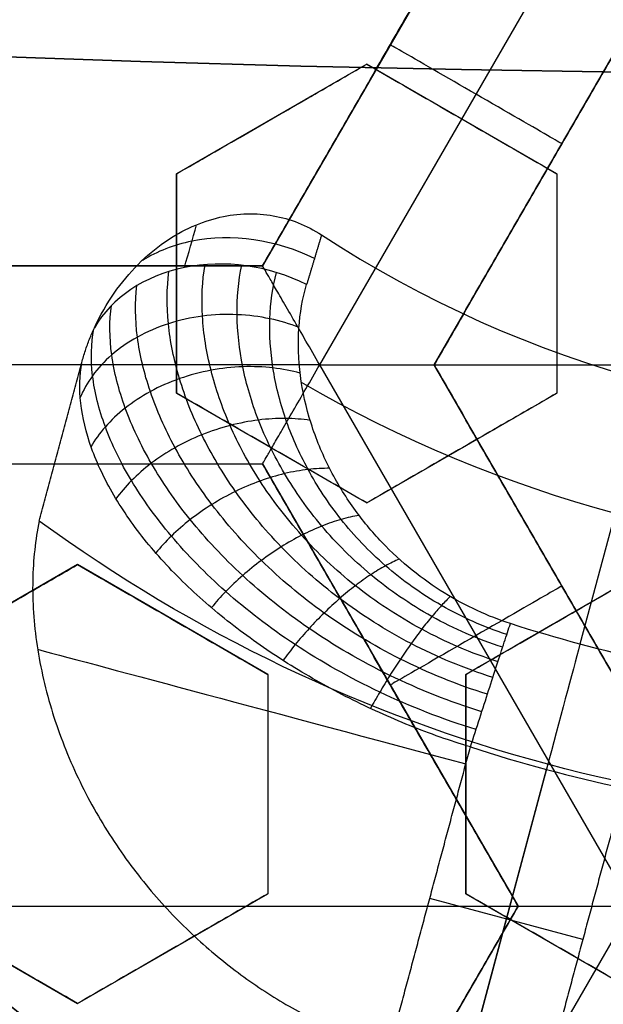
# Model space of a CAD drawing. Header units: centimetres. Extents: x -14.2 to 14.2, y -23.9 to 0.
# Tile 32 of 256: x -0.1168 to -0.0431, y -23.2675 to -23.1431. Entities that reach past the tile are written whole.
import ezdxf

# ---------------------------------------------------------------- set-up
doc = ezdxf.new("R2010")
doc.units = ezdxf.units.CM
doc.layers.add('Default', color=7, linetype='Continuous', true_color=0x000000)

# ---------------------------------------------------------------- blocks, each defined once
blk = doc.blocks.new('Block 10')
at = {"layer": 'Default', "extrusion": (0, -1, 0)}
for centre, radius in [((0, 20, 11.74393517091), 3.15), ((0, 20, 12.75), 3.15), ((0, 20, 12.8), 3.149999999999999), ((0, 20, 12.85), 3.15)]:
    blk.add_arc(centre, radius, 0, 180, dxfattribs=at)
at = {"layer": 'Default', "extrusion": (0, 1, 0)}
for centre, radius in [((0, 20, -11.821967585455), 3.149999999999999), ((0, 20, -11.9), 3.15), ((3.552713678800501e-16, 20, -16.41899023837), 3.15), ((0, 20, -16.534495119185), 3.149999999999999), ((0, 20, -16.65), 3.15)]:
    blk.add_arc(centre, radius, 0, 180, dxfattribs=at)

msp = doc.modelspace()

# ---------------------------------------------------------------- linework, layer by layer
at = {"layer": 'Default'}
for p, q in [((-0.0539006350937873, -23.11835863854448, -4.306251), (-0.08615063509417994, -23.17421727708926, -4.306251)), ((-0.07893111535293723, -23.18671642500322, -4.3525), (-0.03946634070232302, -23.1183614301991, -4.352500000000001)), ((-0.0644999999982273, -23.18671700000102, -4.306251), (-0.03225000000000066, -23.13085836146, -4.306251)), ((-0.07002563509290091, -23.14628795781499, -4.340002), (-0.07002563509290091, -23.14628795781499, -4.2725)), ((-0.0730000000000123, -23.14872689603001, -3.005101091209), (-0.0969999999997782, -23.16258330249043, -3.005101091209)), ((-0.04900000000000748, -23.16258330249, -3.000253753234), (-0.07299999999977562, -23.14872689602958, -3.000253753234)), ((-0.08499999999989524, -23.15565509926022, -3.031671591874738), (-0.08499999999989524, -23.15565509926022, -2.978462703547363)), ((-0.06099999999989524, -23.15565509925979, -3.026720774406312), (-0.06099999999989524, -23.15565509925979, -2.973511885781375)), ((-0.04837499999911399, -23.15878768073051, -4.340002), (-0.04837499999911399, -23.15878768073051, -4.2725)), ((-0.097, -23.16258330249, -3.0137962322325), (-0.097, -23.19029611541, -3.0137962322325)), ((-0.049, -23.16258330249, -3.005101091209), (-0.049, -23.19029611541, -3.005101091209)), ((-0.08615021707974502, -23.17421727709, -4.306251), (-0.15065093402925, -23.17421727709, -4.306251)), ((-0.097, -23.17643970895, -3.040319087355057), (-0.097, -23.17643970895, -2.987110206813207)), ((-0.049, -23.17643970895, -3.031671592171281), (-0.049, -23.17643970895, -2.978462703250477)), ((-0.07893334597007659, -23.18671527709, -4.3525), (-0.1578675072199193, -23.18671527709, -4.3525)), ((-0.03946496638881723, -23.25507495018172, -4.352499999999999), (-0.07893177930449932, -23.18671642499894, -4.3525)), ((-0.06449999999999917, -23.186717, -4.2725), (0.0644999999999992, -23.186717, -4.2725)), ((-0.03224979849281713, -23.24257598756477, -4.306251), (-0.06450000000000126, -23.186717, -4.306251)), ((-0.03720859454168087, -23.18886436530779, -3.145000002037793), (-0.0460835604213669, -23.22198618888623, -3.096028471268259)), ((-0.09700000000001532, -23.19029611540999, -3.017685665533), (-0.07300000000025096, -23.20415252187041, -3.017685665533)), ((-0.07300000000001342, -23.20415252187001, -3.0137962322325), (-0.04900000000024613, -23.19029611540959, -3.0137962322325)), ((-0.08500000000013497, -23.1972243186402, -3.044191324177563), (-0.08500000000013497, -23.1972243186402, -2.990982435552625)), ((-0.06100000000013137, -23.1972243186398, -3.040319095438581), (-0.06100000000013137, -23.1972243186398, -2.987110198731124)), ((-0.1506509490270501, -23.199217, -4.306251), (-0.08615020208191, -23.199217, -4.306251)), ((-0.08615083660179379, -23.19921665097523, -4.306251), (-0.05390042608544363, -23.2550760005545, -4.306251)), ((-0.1094999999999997, -23.21194675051, -3.0314610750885), (-0.1334999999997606, -23.22580315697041, -3.0314610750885)), ((-0.08550000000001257, -23.22580315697, -3.026772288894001), (-0.1094999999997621, -23.21194675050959, -3.026772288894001)), ((-0.0365000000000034, -23.21194675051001, -3.0197581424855), (-0.06049999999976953, -23.22580315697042, -3.0197581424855)), ((-0.0483747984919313, -23.21464666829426, -4.340002), (-0.0483747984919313, -23.21464666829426, -4.2725)), ((-0.09749999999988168, -23.2188749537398, -3.05329057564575), (-0.09749999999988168, -23.2188749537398, -3.00008168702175)), ((-0.04849999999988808, -23.21887495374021, -3.04626642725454), (-0.04849999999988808, -23.21887495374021, -2.993057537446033)), ((-0.0855, -23.22580315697, -3.0314610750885), (-0.0855, -23.25351596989, -3.0314610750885)), ((-0.0605, -23.22580315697, -3.0281857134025), (-0.0605, -23.25351596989, -3.0281857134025)), ((-0.07002573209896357, -23.22714615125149, -4.340002), (-0.07002573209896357, -23.22714615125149, -4.2725)), ((-0.05014954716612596, -23.23716065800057, -3.145000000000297), (-0.06057010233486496, -23.27605069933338, -3.087500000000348)), ((-0.06057010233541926, -23.27605069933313, -3.0875), (-0.05032380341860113, -23.23781099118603, -3.0875)), ((-0.0855, -23.23965956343, -3.058037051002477), (-0.0855, -23.23965956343, -3.00482816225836)), ((-0.0605, -23.23965956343, -3.001564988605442), (-0.0605, -23.23965956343, -3.054773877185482)), ((-0.1335000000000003, -23.25351596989, -3.044225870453), (-0.1095000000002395, -23.26737237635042, -3.044225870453)), ((-0.1095000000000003, -23.26737237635, -3.040178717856), (-0.0855000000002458, -23.25351596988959, -3.040178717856)), ((-0.06050000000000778, -23.25351596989, -3.0344630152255), (-0.03650000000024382, -23.26737237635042, -3.0344630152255)), ((-0.1829006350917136, -23.255075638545, -4.2725), (-0.05390063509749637, -23.255075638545, -4.2725)), ((-0.0539004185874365, -23.25507526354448, -4.306251), (-0.08615063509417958, -23.31093427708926, -4.306251)), ((-0.07893111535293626, -23.32343342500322, -4.352499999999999), (-0.0394653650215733, -23.25507674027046, -4.352499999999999)), ((-0.04572673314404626, -23.25929152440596, -3.0875), (-0.0650452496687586, -23.25411514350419, -3.0875)), ((-0.09750000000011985, -23.26044417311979, -3.066733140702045), (-0.09750000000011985, -23.26044417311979, -3.013524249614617)), ((-0.04850000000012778, -23.26044417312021, -3.060919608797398), (-0.04850000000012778, -23.26044417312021, -3.007710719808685))]:
    msp.add_line(p, q, dxfattribs=at)
at = {"layer": 'Default', "extrusion": (0, 0, -1)}
for centre, radius, start, end in [((0, -23.05, 3), 0.9, 270, 90), ((0, -23.05, 3.789997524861), 0.9, 270, 89.99999999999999), ((0, -23.05, 4.600000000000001), 0.8550000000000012, 270, 90), ((0, -23.05, 4.286758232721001), 0.8349999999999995, 270, 90), ((0, -23.05, 4.295), 0.8074999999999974, 270, 89.99999999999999), ((0, -23.05, 4.245), 0.7574999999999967, 270, 89.99999999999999), ((0, -23.05, 3.1), 0.6000000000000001, 270, 90), ((0, -23.05, 3.05), 0.6000000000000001, 270, 89.99999999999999), ((0, -23.05, 4.3375), 0.82, 180, 0), ((0, -23.05, 4.3125), 0.795, 180, 0), ((0, -23.05, 4.2025), 0.7575000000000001, 180, 0), ((0, -23.05, 4.2725), 0.7275, 180, 0), ((0, -23.05, 3.125), 0.6775000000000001, 180, 0), ((0, -23.05, 3.135), 0.6774999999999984, 180, 0), ((4.440892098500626e-17, -23.05, 3.145), 0.6725, 180, 0), ((4.440892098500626e-17, -23.05, 3.1075), 0.6725, 180, 0), ((4.440892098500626e-17, -23.05, 4.2725), 0.6675, 180, 0), ((0, -23.05, 3.126519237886), 0.6125, 180, 0), ((0, -23.05, 3.145), 0.6075, 180, 0), ((0, -23.05, 3.1125), 0.6075, 180, 0), ((0, -23.05, 4.378480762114), 0.6075, 180, 0), ((0, -23.05, 4.3975), 0.6075, 180, 0), ((0, -23.05, 3.120895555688), 0.5500000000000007, 180, 0), ((7.94605214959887e-12, -23.05000000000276, 3.144999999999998), 0.193762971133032, 263.8385486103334, 306.1614513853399), ((-1.063360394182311e-09, -23.04999999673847, 3.096028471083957), 0.1780532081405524, 282.0519351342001, 287.9480649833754), ((0, -23.05, 3.040664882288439), 0.3065014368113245, 280.9486084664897, 319.0513915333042), ((0.1460000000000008, -23.30287941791, 3.088564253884), 0.04500000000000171, 34.41935029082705, 180)]:
    msp.add_arc(centre, radius, start, end, dxfattribs=at)
at = {"layer": 'Default'}
for centre, radius, start, end in [((0, -23.05, -4.6), 0.8550000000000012, 90, 270), ((4.484155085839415e-45, -23.05, -4.58), 0.8349999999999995, 90.00000000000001, 270), ((0, -23.05, -4.4333791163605), 0.8349999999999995, 90, 270), ((0, -23.05, -4.207003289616), 0.775, 90, 270), ((0, -23.05, -4.192827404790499), 0.775, 90, 270), ((0, -23.05, -3), 0.6000000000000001, 90, 270), ((0, -23.05, -4.3125), 0.7825000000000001, 180, 0), ((0, -23.05, -4.178651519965), 0.775, 180, 270), ((0, -23.05, -4.287500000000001), 0.7575000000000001, 180, 0), ((0, -23.05, -4.245), 0.7574999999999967, 180, 0), ((0, -23.05, -3.1), 0.7025000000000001, 180, 0), ((0, -23.05, -3.145), 0.6775000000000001, 180, 0), ((0, -23.05, -3.12625), 0.6724999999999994, 180, 0), ((0, -23.05, -4.3675), 0.6675, 180, 0), ((0, -23.05, -4.32), 0.6675000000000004, 180, 0), ((0, -23.05, -4.3975), 0.6375000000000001, 180, 0), ((0, -23.05, -3.1075), 0.6367740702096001, 180, 0), ((4.440892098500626e-17, -23.05, -3.145), 0.6231698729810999, 180, 0), ((0, -23.05, -3.12875), 0.6074999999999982, 180, 0), ((0, -23.05, -4.387990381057), 0.6074999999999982, 180, 0), ((-5.000444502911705e-14, -23.05, -3.129291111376), 0.55000000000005, 180, 0), ((0, -23.05, -3.1125), 0.55, 180, 0), ((0, -23.05, -3.120514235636), 0.1609080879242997, 239.6685323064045, 270.3469132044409), ((-3.949556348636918e-10, -23.05000000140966, -3.087500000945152), 0.1944362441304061, 252.0519350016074, 257.9480650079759), ((-0.1459999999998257, -23.30287941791, -3.104974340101), 0.04499999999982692, 4.523455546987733e-12, 239.9999999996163)]:
    msp.add_arc(centre, radius, start, end, dxfattribs=at)
at = {"layer": 'Default', "extrusion": (0.500000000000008, 0.866025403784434, 0)}
msp.add_arc((-11.52500186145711, -4.340002, -20.08028618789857), 0.01249800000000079, 179.9999999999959, 359.999999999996, dxfattribs=at)
at = {"layer": 'Default', "extrusion": (-1.623159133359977e-06, -5.962680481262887e-06, 0.9999999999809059)}
msp.add_arc((-5.44918632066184e-06, -23.05002001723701, -3.144861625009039), 0.1437615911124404, 236.8070841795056, 273.1929193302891, dxfattribs=at)
at = {"layer": 'Default', "extrusion": (-0.1531630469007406, -0.5716122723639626, 0.8061020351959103)}
msp.add_arc((5.91577899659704, -19.93810861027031, 10.7323950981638), 0.01999999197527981, 75.75339061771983, 167.8056694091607, dxfattribs=at)
at = {"layer": 'Default', "extrusion": (-0.5000000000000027, 0.8660254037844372, -8.881784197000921e-15)}
msp.add_arc((11.66171513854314, -4.34000200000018, -20.08028615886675), 0.0124979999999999, 179.9999999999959, 359.999999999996, dxfattribs=at)
at = {"layer": 'Default', "extrusion": (0.2588190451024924, 0.9659258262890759, 0)}
msp.add_arc((-5.955778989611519, -3.1475, -22.46098682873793), 0.06000000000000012, 21.13709714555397, 90, dxfattribs=at)
at = {"layer": 'Default', "extrusion": (0.9659258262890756, -0.2588190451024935, 0)}
msp.add_arc((-22.45902654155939, -3.1075, 5.965778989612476), 0.02, 35.0000000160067, 89.99999998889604, dxfattribs=at)
at = {"layer": 'Default'}
for points, degree in [([(4.096019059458e-09, -23.94999504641, -4.579995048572), (-0.0235431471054, -23.94999504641, -4.579995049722), (-0.07063544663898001, -23.94815681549, -4.579973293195), (-0.1409862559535, -23.93982430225, -4.579982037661), (-0.2102233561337, -23.92605387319, -4.579979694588), (-0.2783909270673, -23.90683803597, -4.579980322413), (-0.3447773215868, -23.88234055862, -4.579980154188), (-0.4089202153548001, -23.85277824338, -4.579980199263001), (-0.4707621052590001, -23.81814901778, -4.579980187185), (-0.5295038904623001, -23.77889465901, -4.579980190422), (-0.5850604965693, -23.73511101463, -4.579980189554), (-0.6370893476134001, -23.6870108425, -4.579980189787), (-0.6850100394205, -23.63517092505, -4.579980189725), (-0.7288631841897, -23.57955851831, -4.579980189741), (-0.7681839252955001, -23.52069739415, -4.579980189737), (-0.8026905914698, -23.45909097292, -4.579980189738), (-0.8323654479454, -23.39472976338, -4.579980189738), (-0.8568215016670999, -23.32842157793, -4.579980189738), (-0.8760232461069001, -23.26036952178, -4.579980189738), (-0.8898444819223, -23.19086607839, -4.579980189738), (-0.8981408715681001, -23.12075437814, -4.579980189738), (-0.9009294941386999, -23.05000055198, -4.579980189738), (-0.8981411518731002, -22.979249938, -4.579980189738), (-0.8898450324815, -22.90913678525, -4.579980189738), (-0.8760234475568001, -22.83963165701, -4.579980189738), (-0.8568232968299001, -22.77158396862, -4.579980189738), (-0.8323660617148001, -22.70527147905, -4.579980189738), (-0.8026916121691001, -22.64091123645, -4.579980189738), (-0.7681862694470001, -22.57930634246, -4.579980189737), (-0.7288638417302, -22.52044236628, -4.579980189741), (-0.6850126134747, -22.46483218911, -4.579980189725), (-0.6370916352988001, -22.41299131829, -4.579980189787), (-0.5850613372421, -22.36488979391, -4.579980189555), (-0.5295085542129, -22.32110875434, -4.579980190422), (-0.4707636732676, -22.28185182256, -4.579980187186), (-0.4089218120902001, -22.24722266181, -4.579980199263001), (-0.3447812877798, -22.21766105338, -4.579980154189), (-0.2783916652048, -22.19316214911, -4.579980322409), (-0.2102250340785, -22.1739465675, -4.579979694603), (-0.1409877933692, -22.16017590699, -4.579982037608), (-0.07063561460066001, -22.15184317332, -4.579973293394), (-0.02354317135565, -22.15000495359, -4.579995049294), (-4.096018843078e-09, -22.15000495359, -4.579995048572)], 3), ([(5.339996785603e-09, -23.92999354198, -4.599993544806), (-0.02306651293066, -23.92999354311, -4.599993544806), (-0.06904166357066, -23.92817025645, -4.600002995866), (-0.1378559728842, -23.92003351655, -4.59999919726), (-0.2055461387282, -23.90656647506, -4.600000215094), (-0.2722006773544, -23.88777833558, -4.599999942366), (-0.3371088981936, -23.86382577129, -4.600000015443), (-0.3998249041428, -23.83492118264, -4.599999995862), (-0.4602915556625, -23.8010619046, -4.600000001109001), (-0.517726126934, -23.76268102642, -4.599999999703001), (-0.5720472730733, -23.71987099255, -4.600000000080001), (-0.6229187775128, -23.67284062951, -4.599999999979), (-0.6697729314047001, -23.62215442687, -4.600000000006), (-0.7126508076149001, -23.56777879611, -4.599999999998), (-0.7510967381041, -23.51022712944, -4.600000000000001), (-0.7848356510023, -23.44999145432, -4.600000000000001), (-0.8138506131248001, -23.38706147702, -4.600000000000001), (-0.8377625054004, -23.32222862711, -4.600000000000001), (-0.8565371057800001, -23.25569057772, -4.600000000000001), (-0.8700509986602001, -23.18773274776, -4.600000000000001), (-0.8781627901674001, -23.11918117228, -4.600000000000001), (-0.8808894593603, -23.05000127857, -4.600000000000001), (-0.8781631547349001, -22.98082407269, -4.600000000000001), (-0.8700516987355, -22.91227112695, -4.600000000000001), (-0.8565375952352, -22.84431175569, -4.600000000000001), (-0.8377644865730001, -22.77777748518, -4.600000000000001), (-0.8138516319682, -22.71294077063, -4.600000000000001), (-0.7848371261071, -22.65001162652, -4.600000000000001), (-0.7510995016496, -22.58977730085, -4.600000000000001), (-0.7126521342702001, -22.53222301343, -4.599999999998), (-0.6697761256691, -22.47784940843, -4.600000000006), (-0.6229218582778, -22.42716233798, -4.599999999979), (-0.5720491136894, -22.38013066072, -4.600000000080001), (-0.5177314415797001, -22.33732285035, -4.599999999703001), (-0.4602938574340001, -22.29893938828, -4.600000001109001), (-0.3998271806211, -22.26508006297, -4.599999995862), (-0.3371134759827, -22.23617609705, -4.600000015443), (-0.2722021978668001, -22.21222210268, -4.599999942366), (-0.205548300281, -22.19343406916, -4.600000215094), (-0.13785759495, -22.17996669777, -4.59999919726), (-0.06904173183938, -22.17182972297, -4.600002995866), (-0.02306648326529, -22.17000645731, -4.599993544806), (-5.339996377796e-09, -22.17000645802, -4.599993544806)], 3), ([(-0.05390063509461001, -23.11835863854, -4.2725), (-0.07002563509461, -23.146287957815, -4.2725), (-0.08615063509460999, -23.17421727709, -4.2725)], 2), ([(-0.08614979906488, -23.17421775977, -4.340002), (-0.07002479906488, -23.1462884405, -4.340002), (-0.05389979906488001, -23.11835912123, -4.340002)], 2), ([(-0.03225, -23.13085836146, -4.340002), (-0.048375, -23.15878768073, -4.340002), (-0.0645, -23.186717, -4.340002)], 2), ([(-0.0645, -23.186717, -4.2725), (-0.048375, -23.15878768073, -4.2725), (-0.03225, -23.13085836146, -4.2725)], 2), ([(-0.097, -23.16258330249, -3.036404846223), (-0.09409417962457, -23.16090562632, -3.035251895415), (-0.08844212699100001, -23.15764241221, -3.033018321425), (-0.0804512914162, -23.15302890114, -3.029888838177), (-0.07543156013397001, -23.15013075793, -3.027943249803), (-0.073, -23.14872689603, -3.027006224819)], 3), ([(-0.09700000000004, -23.16258330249, -2.983195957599), (-0.09410261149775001, -23.16091049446, -2.982046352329), (-0.08846179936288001, -23.15765377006, -2.979817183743), (-0.08046957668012, -23.15303945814, -2.976687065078), (-0.0754393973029, -23.15013528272, -2.974737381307), (-0.07300000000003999, -23.14872689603, -2.973797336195)], 3), ([(-0.07300000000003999, -23.14872689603, -2.973797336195), (-0.07300000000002, -23.14872689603, -3.000401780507), (-0.073, -23.14872689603, -3.027006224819)], 2), ([(-0.073, -23.14872689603, -3.027006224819), (-0.07033520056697, -23.1502654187, -3.026879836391), (-0.0650043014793, -23.15334321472, -3.026710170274), (-0.0569956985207, -23.1579669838, -3.026710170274), (-0.05166479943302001, -23.16104477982, -3.026879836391), (-0.049, -23.16258330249, -3.027006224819)], 3), ([(-0.07300000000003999, -23.14872689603, -2.973797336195), (-0.07033520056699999, -23.1502654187, -2.973670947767), (-0.06500430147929, -23.15334321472, -2.973501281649), (-0.05699569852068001, -23.1579669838, -2.973501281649), (-0.05166479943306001, -23.16104477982, -2.973670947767), (-0.04900000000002, -23.16258330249, -2.973797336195)], 3), ([(-0.097, -23.16258330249, -3.036404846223), (-0.09700000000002, -23.16258330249, -3.009800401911), (-0.09700000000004, -23.16258330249, -2.983195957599)], 2), ([(-0.097, -23.19029611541, -3.044396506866), (-0.097, -23.18690882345, -3.043382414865), (-0.097, -23.18033983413, -3.04143966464), (-0.097, -23.17114911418, -3.038791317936), (-0.097, -23.16537467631, -3.037174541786), (-0.097, -23.16258330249, -3.036404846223)], 3), ([(-0.09700000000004, -23.19029611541, -2.991187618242), (-0.09700000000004, -23.18691096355, -2.990174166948), (-0.09699999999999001, -23.18034469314, -2.988232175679), (-0.09699999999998, -23.17114112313, -2.985580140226), (-0.09700000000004, -23.1653711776, -2.983964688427), (-0.09700000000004, -23.16258330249, -2.983195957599)], 3), ([(-0.04900000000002, -23.16258330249, -2.973797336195), (-0.04900000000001, -23.16258330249, -3.000401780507), (-0.049, -23.16258330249, -3.027006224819)], 2), ([(-0.049, -23.16258330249, -3.027006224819), (-0.049, -23.16540007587, -3.027946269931), (-0.049, -23.17120842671, -3.029895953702), (-0.049, -23.18043705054, -3.033026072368), (-0.049, -23.18695049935, -3.035255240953), (-0.049, -23.19029611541, -3.036404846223)], 3), ([(-0.04900000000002, -23.16258330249, -2.973797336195), (-0.04900000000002, -23.16539102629, -2.974734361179), (-0.04899999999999, -23.1711873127, -2.976679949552), (-0.04899999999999, -23.18041433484, -2.9798094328), (-0.04900000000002, -23.18694076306, -2.982043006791), (-0.04900000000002, -23.19029611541, -2.983195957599)], 3), ([(-0.1073823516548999, -23.18204074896, -3.14499999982), (-0.1066453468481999, -23.18045118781, -3.14499999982), (-0.1049671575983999, -23.17754513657, -3.145000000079), (-0.1019160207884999, -23.17389434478, -3.144999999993), (-0.09853555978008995, -23.17107823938, -3.144999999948), (-0.09502476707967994, -23.16911599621, -3.145000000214), (-0.09151932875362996, -23.16795510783, -3.144999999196), (-0.08808207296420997, -23.1675240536, -3.145000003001), (-0.08477095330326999, -23.16777291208, -3.144999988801), (-0.08162524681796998, -23.16866494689, -3.145000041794), (-0.07965489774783, -23.16968372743, -3.144999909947), (-0.07870403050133, -23.17030556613, -3.144999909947)], 3), ([(-0.09600811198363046, -23.17442551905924, -3.137438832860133), (-0.09549752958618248, -23.17262175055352, -3.13995956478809), (-0.09498694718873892, -23.1708179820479, -3.142480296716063), (-0.0944763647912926, -23.16901421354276, -3.145001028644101)], 3), ([(-0.07870403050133, -23.17030556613, -3.144999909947), (-0.079643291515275, -23.17343770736, -3.140514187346), (-0.08058255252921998, -23.17656984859, -3.136028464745)], 2), ([(-0.1506512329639, -23.17421762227, -4.340002), (-0.11840051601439, -23.17421769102, -4.340002), (-0.08614979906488, -23.17421775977, -4.340002)], 2), ([(-0.08615063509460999, -23.17421727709, -4.2725), (-0.118400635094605, -23.17421727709, -4.2725), (-0.1506506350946, -23.17421727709, -4.2725)], 2), ([(-0.05642660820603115, -23.2242003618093, -3.091015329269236), (-0.05980194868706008, -23.22313216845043, -3.090998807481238), (-0.06627316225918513, -23.22034410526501, -3.091765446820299), (-0.07471711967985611, -23.214743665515, -3.094910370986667), (-0.08146632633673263, -23.208318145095, -3.099597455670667), (-0.08670837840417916, -23.20140446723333, -3.105472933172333), (-0.09047969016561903, -23.19436932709, -3.1121982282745), (-0.0928747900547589, -23.18737521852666, -3.1196446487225), (-0.09396756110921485, -23.18050818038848, -3.127799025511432), (-0.09376426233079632, -23.17613968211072, -3.13366970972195), (-0.09341298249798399, -23.1740568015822, -3.136684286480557)], 3), ([(-0.05583699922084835, -23.2223801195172, -3.092508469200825), (-0.05897486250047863, -23.22137860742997, -3.092495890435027), (-0.06497922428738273, -23.21873073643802, -3.093238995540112), (-0.0727579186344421, -23.21335323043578, -3.096268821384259), (-0.07890774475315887, -23.20715418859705, -3.100770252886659), (-0.08360218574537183, -23.20047512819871, -3.106393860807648), (-0.08688463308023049, -23.19367870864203, -3.112806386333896), (-0.088850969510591, -23.18693215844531, -3.119870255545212), (-0.08957700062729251, -23.18032291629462, -3.127559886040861), (-0.08918845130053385, -23.17613294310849, -3.133051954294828), (-0.08876546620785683, -23.17413830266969, -3.135859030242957)], 3), ([(-0.08614979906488, -23.17421775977, -4.340002), (-0.08615021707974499, -23.17421751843, -4.306251), (-0.08615063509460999, -23.17421727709, -4.2725)], 2), ([(-0.07893268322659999, -23.186716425, -4.352499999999), (-0.07952511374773, -23.18569030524, -4.352499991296), (-0.08068751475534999, -23.18366963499, -4.352248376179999), (-0.0823123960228, -23.18085818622, -4.351174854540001), (-0.08370525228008, -23.17844497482, -4.34951744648), (-0.08480242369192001, -23.17654454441, -4.347437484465), (-0.08558133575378, -23.17519643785, -4.345087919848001), (-0.08604228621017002, -23.1743940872, -4.342582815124), (-0.08614979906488, -23.17421775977, -4.340857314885), (-0.08614979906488, -23.17421775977, -4.340002)], 3), ([(-0.05707256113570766, -23.22619454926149, -3.08975657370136), (-0.0606809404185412, -23.22506241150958, -3.089738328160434), (-0.06761307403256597, -23.22214788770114, -3.090541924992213), (-0.07671219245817, -23.21636782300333, -3.093845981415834), (-0.08405071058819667, -23.20977953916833, -3.098779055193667), (-0.089824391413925, -23.20271677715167, -3.104976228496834), (-0.09406362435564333, -23.19554774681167, -3.112087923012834), (-0.09686093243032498, -23.18843348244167, -3.119985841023), (-0.09828894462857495, -23.18146004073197, -3.128664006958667), (-0.09824972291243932, -23.17703180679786, -3.134935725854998), (-0.09796070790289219, -23.1749233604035, -3.138162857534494)], 3), ([(-0.05531473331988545, -23.22076777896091, -3.094195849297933), (-0.05821607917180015, -23.21983440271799, -3.094188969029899), (-0.0637589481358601, -23.21733888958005, -3.094919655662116), (-0.07088577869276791, -23.21222561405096, -3.097871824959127), (-0.0764580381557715, -23.20631252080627, -3.102240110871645), (-0.08063101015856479, -23.19994436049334, -3.107674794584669), (-0.08345570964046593, -23.1934751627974, -3.113844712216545), (-0.0850279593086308, -23.18707768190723, -3.120598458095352), (-0.08542531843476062, -23.18083975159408, -3.12789704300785), (-0.08487896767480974, -23.17691228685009, -3.13305503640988), (-0.0843982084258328, -23.1750489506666, -3.135674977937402)], 3), ([(-0.05776100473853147, -23.22831991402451, -3.088763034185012), (-0.06159260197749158, -23.22712769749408, -3.088745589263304), (-0.06896819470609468, -23.22410092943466, -3.089600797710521), (-0.07868799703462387, -23.21818237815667, -3.093110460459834), (-0.086572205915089, -23.21149186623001, -3.098350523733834), (-0.09281704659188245, -23.20436291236, -3.104935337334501), (-0.09744797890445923, -23.19716380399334, -3.112495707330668), (-0.1005556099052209, -23.19005830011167, -3.120891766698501), (-0.1022126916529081, -23.18313453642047, -3.130115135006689), (-0.102263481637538, -23.17877100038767, -3.1367714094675), (-0.1020015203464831, -23.17670298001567, -3.140192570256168)], 3), ([(-0.05486794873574, -23.21938846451, -3.096028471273), (-0.05626062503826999, -23.21893735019, -3.096028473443), (-0.05905464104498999, -23.21785006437, -3.096224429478), (-0.0632192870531, -23.21562751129, -3.097159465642), (-0.06729820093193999, -23.21275629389, -3.09882015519), (-0.07115281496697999, -23.20922789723, -3.101276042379), (-0.07471313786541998, -23.20494390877, -3.104685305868), (-0.07781751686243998, -23.19987608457, -3.109172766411), (-0.08019565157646, -23.1941448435, -3.114769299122), (-0.08156474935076, -23.18807175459, -3.121312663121), (-0.08176016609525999, -23.18199900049, -3.128578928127), (-0.08110797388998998, -23.17832883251, -3.133506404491), (-0.08058255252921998, -23.17656984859, -3.136028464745)], 3), ([(-0.05847620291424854, -23.2305278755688, -3.088053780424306), (-0.06251623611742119, -23.229280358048, -3.088039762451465), (-0.0703069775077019, -23.22615507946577, -3.088961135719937), (-0.08059034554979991, -23.22013349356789, -3.092720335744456), (-0.08894621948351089, -23.21339168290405, -3.098320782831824), (-0.09556325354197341, -23.20626596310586, -3.105343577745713), (-0.1004643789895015, -23.1991229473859, -3.113388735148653), (-0.1037403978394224, -23.19213203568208, -3.12229084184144), (-0.1054676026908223, -23.18538359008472, -3.132027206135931), (-0.1055002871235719, -23.18118253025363, -3.139005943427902), (-0.1052143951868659, -23.17920582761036, -3.142577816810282)], 3), ([(-0.1089686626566, -23.18641878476, -3.144999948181), (-0.108833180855, -23.18591309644, -3.144999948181), (-0.1085345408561, -23.18491454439, -3.145000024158), (-0.1080025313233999, -23.18344759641, -3.144999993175), (-0.1075976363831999, -23.18250471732, -3.14499999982), (-0.1073823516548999, -23.18204074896, -3.14499999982)], 3), ([(-0.1143322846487, -23.20643598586, -3.145), (-0.11165047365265, -23.19642738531, -3.1449999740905), (-0.1089686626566, -23.18641878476, -3.144999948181)], 2), ([(-0.05991646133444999, -23.23497424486, -3.087500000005), (-0.06246290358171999, -23.23420176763, -3.087500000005), (-0.06758863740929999, -23.232395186, -3.087853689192), (-0.07523785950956, -23.22893612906, -3.089561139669), (-0.08262391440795, -23.22479163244, -3.092524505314), (-0.08950085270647, -23.22006379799, -3.096754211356), (-0.09568624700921, -23.21481471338, -3.102253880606), (-0.1009781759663, -23.20913544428, -3.109003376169), (-0.1051378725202, -23.20317844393, -3.116890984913), (-0.1079771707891, -23.19719549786, -3.125725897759), (-0.1093467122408, -23.19143904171, -3.135254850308), (-0.1092614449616, -23.18803525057, -3.141749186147), (-0.1089686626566, -23.18641878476, -3.144999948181)], 3), ([(-0.08614976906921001, -23.19921556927, -4.340002), (-0.08614976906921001, -23.19921556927, -4.34085734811), (-0.08604520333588, -23.19903516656, -4.342582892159), (-0.08558306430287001, -23.19823443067, -4.345087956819), (-0.08480448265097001, -23.19688597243, -4.347437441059), (-0.08370731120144, -23.19498556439, -4.349517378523), (-0.08231437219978, -23.1925730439, -4.351174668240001), (-0.08069045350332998, -23.18975990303, -4.352248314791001), (-0.07952549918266, -23.18774321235, -4.352499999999), (-0.07893268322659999, -23.186716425, -4.352499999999)], 3), ([(-0.07893268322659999, -23.186716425, -4.352499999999), (-0.07774641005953, -23.186716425, -4.352500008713), (-0.07541487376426, -23.18671726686, -4.352248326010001), (-0.07216732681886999, -23.1867169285, -4.351174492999), (-0.06938168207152, -23.18671701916, -4.349517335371), (-0.06718724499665, -23.18671699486, -4.347437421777), (-0.06563061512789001, -23.18671700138, -4.345087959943), (-0.06470448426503, -23.1867169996, -4.342583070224), (-0.0645, -23.186717, -4.340857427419), (-0.0645, -23.186717, -4.340002)], 3), ([(-0.03225, -23.24257563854, -4.2725), (-0.048375, -23.21464631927, -4.2725), (-0.0645, -23.186717, -4.2725)], 2), ([(-0.0645, -23.186717, -4.340002), (-0.0645, -23.186717, -4.306251), (-0.0645, -23.186717, -4.2725)], 2), ([(-0.0645, -23.186717, -4.340002), (-0.048375, -23.214646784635, -4.340002), (-0.03225, -23.24257656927, -4.340002)], 2), ([(-0.09700000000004, -23.19029611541, -2.991187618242), (-0.09700000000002, -23.19029611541, -3.017792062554), (-0.097, -23.19029611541, -3.044396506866)], 2), ([(-0.073, -23.20415252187, -3.044396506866), (-0.07566564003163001, -23.20261351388, -3.044305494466), (-0.08099764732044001, -23.19953507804, -3.044183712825), (-0.08900235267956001, -23.19491355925, -3.044183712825), (-0.09433435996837, -23.1918351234, -3.044305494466), (-0.097, -23.19029611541, -3.044396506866)], 3), ([(-0.07300000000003, -23.20415252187, -2.991187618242), (-0.07566564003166, -23.20261351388, -2.991096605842), (-0.08099764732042, -23.19953507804, -2.9909748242), (-0.08900235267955, -23.19491355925, -2.9909748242), (-0.0943343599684, -23.1918351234, -2.991096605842), (-0.09700000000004, -23.19029611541, -2.991187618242)], 3), ([(-0.049, -23.19029611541, -3.036404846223), (-0.05141437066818, -23.19169005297, -3.037173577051), (-0.05641129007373, -23.19457502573, -3.03878902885), (-0.06438181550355, -23.19917681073, -3.041441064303), (-0.07006837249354, -23.20245994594, -3.043383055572), (-0.073, -23.20415252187, -3.044396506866)], 3), ([(-0.04900000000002, -23.19029611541, -2.983195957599), (-0.05141740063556, -23.19169180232, -2.983965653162), (-0.05641821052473, -23.19457902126, -2.985582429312), (-0.0643776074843, -23.19917438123, -2.988230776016), (-0.07006651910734, -23.20245887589, -2.990173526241), (-0.07300000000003, -23.20415252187, -2.991187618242)], 3), ([(-0.04900000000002, -23.19029611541, -2.983195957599), (-0.04900000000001, -23.19029611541, -3.009800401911), (-0.049, -23.19029611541, -3.036404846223)], 2), ([(-0.1506512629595, -23.19921570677, -4.340002), (-0.118400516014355, -23.19921563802, -4.340002), (-0.08614976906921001, -23.19921556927, -4.340002)], 2), ([(-0.1506506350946, -23.199217, -4.2725), (-0.118400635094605, -23.199217, -4.2725), (-0.08615063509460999, -23.199217, -4.2725)], 2), ([(-0.08615063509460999, -23.199217, -4.2725), (-0.08615020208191, -23.199216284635, -4.306251), (-0.08614976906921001, -23.19921556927, -4.340002)], 2), ([(-0.08615063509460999, -23.199217, -4.2725), (-0.07002563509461, -23.22714631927, -4.2725), (-0.05390063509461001, -23.25507563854, -4.2725)], 2), ([(-0.05389893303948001, -23.25507562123, -4.340002), (-0.07002435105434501, -23.22714559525, -4.340002), (-0.08614976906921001, -23.19921556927, -4.340002)], 2), ([(-0.07300000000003, -23.20415252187, -2.991187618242), (-0.073000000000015, -23.20415252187, -3.017792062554), (-0.073, -23.20415252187, -3.044396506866)], 2), ([(-0.1143322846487, -23.20643598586, -3.145), (-0.1148307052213, -23.20880367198, -3.141849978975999), (-0.1153946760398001, -23.21381432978, -3.135577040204), (-0.1148486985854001, -23.22214727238, -3.126217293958), (-0.1128614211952, -23.23071948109, -3.11748300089), (-0.1095969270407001, -23.23899776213, -3.109764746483), (-0.1053102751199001, -23.24660627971, -3.103256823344), (-0.100283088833, -23.25332508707, -3.098004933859), (-0.09476189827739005, -23.25907743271, -3.093947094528), (-0.08891730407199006, -23.2638922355, -3.090962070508), (-0.08283236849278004, -23.2678441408, -3.08892720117), (-0.07660616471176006, -23.27097798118, -3.087755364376), (-0.07232342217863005, -23.2725804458, -3.0875), (-0.07017403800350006, -23.27325604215, -3.0875)], 3), ([(-0.1335, -23.22580315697, -3.062661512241), (-0.1306491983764, -23.22415724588, -3.061556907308), (-0.1250704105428, -23.22093633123, -3.059403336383), (-0.1170776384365, -23.2163217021, -3.056342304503), (-0.1119856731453, -23.21338185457, -3.054408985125), (-0.1095, -23.21194675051, -3.05346952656)], 3), ([(-0.1335, -23.22580315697, -3.009452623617), (-0.1306531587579, -23.22415953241, -3.00834955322), (-0.125079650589, -23.22094166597, -3.006198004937), (-0.1170863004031, -23.21632670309, -3.003136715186), (-0.1119893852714, -23.21338399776, -3.001201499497), (-0.1095, -23.21194675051, -3.000260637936)], 3), ([(-0.1095, -23.21194675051, -3.000260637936), (-0.1095, -23.21194675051, -3.026865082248), (-0.1095, -23.21194675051, -3.05346952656)], 2), ([(-0.1095, -23.21194675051, -3.05346952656), (-0.1068341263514, -23.21348589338, -3.053390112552), (-0.1015018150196, -23.21656450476, -3.053283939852), (-0.09349818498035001, -23.22118540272, -3.053283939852), (-0.08816587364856, -23.2242640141, -3.053390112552), (-0.0855, -23.22580315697, -3.05346952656)], 3), ([(-0.1095, -23.21194675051, -3.000260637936), (-0.1068341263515, -23.21348589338, -3.000181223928), (-0.1015018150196, -23.21656450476, -3.000075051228), (-0.09349818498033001, -23.22118540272, -3.000075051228), (-0.08816587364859, -23.2242640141, -3.000181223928), (-0.08550000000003, -23.22580315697, -3.000260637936)], 3), ([(-0.0605, -23.22580315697, -3.049986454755), (-0.05763424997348, -23.22414861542, -3.049077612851), (-0.05203587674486, -23.22091639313, -3.047330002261), (-0.04408771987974, -23.21632752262, -3.044930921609), (-0.03899018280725, -23.21338445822, -3.043448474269), (-0.0365, -23.21194675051, -3.04273871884)], 3), ([(-0.06050000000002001, -23.22580315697, -2.996777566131), (-0.05762362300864, -23.22414247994, -2.995865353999), (-0.05201105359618, -23.22090206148, -2.994113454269), (-0.0440645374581, -23.21631413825, -2.991715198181), (-0.03898023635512, -23.21337871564, -2.990236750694), (-0.03650000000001, -23.21194675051, -2.989529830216)], 3), ([(-0.05991646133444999, -23.23497424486, -3.087500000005), (-0.05952219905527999, -23.23375784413, -3.087500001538), (-0.05873452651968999, -23.23132380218, -3.087745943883), (-0.05759498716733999, -23.22780301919, -3.088841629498), (-0.05654098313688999, -23.22454608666, -3.090623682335), (-0.05561037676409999, -23.22167301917, -3.093026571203), (-0.05509421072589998, -23.22008608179, -3.09498107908), (-0.05486794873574, -23.21938846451, -3.096028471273)], 3), ([(-0.08550000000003, -23.22580315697, -3.000260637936), (-0.08550000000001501, -23.22580315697, -3.026865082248), (-0.0855, -23.22580315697, -3.05346952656)], 2), ([(-0.0855, -23.22580315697, -3.05346952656), (-0.0855, -23.22867765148, -3.054410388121), (-0.0855, -23.23456306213, -3.05634560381), (-0.0855, -23.24379298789, -3.059406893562), (-0.0855, -23.25022872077, -3.061558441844), (-0.0855, -23.25351596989, -3.062661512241)], 3), ([(-0.08550000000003, -23.22580315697, -3.000260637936), (-0.08550000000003, -23.22867336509, -3.001200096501), (-0.08549999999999, -23.23455306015, -3.003133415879), (-0.08549999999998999, -23.2437823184, -3.006194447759), (-0.08550000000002, -23.25022414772, -3.008348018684), (-0.08550000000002, -23.25351596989, -3.009452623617)], 3), ([(-0.0605, -23.22580315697, -3.049986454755), (-0.06050000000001, -23.22580315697, -3.023382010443), (-0.06050000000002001, -23.22580315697, -2.996777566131)], 2), ([(-0.0605, -23.25351596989, -3.059593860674), (-0.0605, -23.25025335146, -3.058455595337), (-0.0605, -23.24385046, -3.056226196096), (-0.0605, -23.23461663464, -3.05302493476), (-0.0605, -23.22870061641, -3.050983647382), (-0.0605, -23.22580315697, -3.049986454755)], 3), ([(-0.06050000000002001, -23.25351596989, -3.00638497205), (-0.06050000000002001, -23.25025837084, -3.005248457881), (-0.06049999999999, -23.24386217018, -3.00302137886), (-0.06049999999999, -23.23462783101, -2.999819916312), (-0.06050000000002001, -23.22870541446, -2.99777641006), (-0.06050000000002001, -23.22580315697, -2.996777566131)], 3), ([(-0.07017403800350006, -23.27325604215, -3.0875), (-0.06504524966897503, -23.254115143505, -3.087500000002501), (-0.05991646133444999, -23.23497424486, -3.087500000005)], 2), ([(-0.04059794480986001, -23.24015062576, -3.0875), (-0.04572673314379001, -23.259291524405, -3.0875), (-0.05085552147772, -23.27843242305, -3.0875)], 2), ([(-0.05085552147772, -23.27843242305, -3.0875), (-0.04865630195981, -23.27892203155, -3.0875), (-0.04414610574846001, -23.27967562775, -3.087755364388), (-0.03718713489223, -23.28007474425, -3.088927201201), (-0.02994147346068, -23.27969476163, -3.090962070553), (-0.02247250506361, -23.2784473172, -3.093947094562), (-0.01481484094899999, -23.27622623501, -3.09800493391), (-0.00710176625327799, -23.2729211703, -3.103256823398), (0.0004148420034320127, -23.26847532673, -3.109764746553), (0.007381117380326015, -23.26293837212, -3.117483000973), (0.01338825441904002, -23.25650826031, -3.126217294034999), (0.01802755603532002, -23.24956470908, -3.135577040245), (0.02004447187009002, -23.24494336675, -3.141849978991), (0.02079667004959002, -23.24264368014, -3.145)], 3), ([(-0.1095, -23.26737237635, -3.070904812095), (-0.1121661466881, -23.26583307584, -3.070841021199), (-0.1174988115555, -23.26275426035, -3.070755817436), (-0.1255011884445, -23.25813408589, -3.070755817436), (-0.1308338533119, -23.2550552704, -3.070841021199), (-0.1335, -23.25351596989, -3.070904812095)], 3), ([(-0.1095, -23.26737237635, -3.017695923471), (-0.1121661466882, -23.26583307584, -3.017632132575), (-0.1174988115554, -23.26275426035, -3.017546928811), (-0.1255011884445, -23.25813408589, -3.017546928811), (-0.1308338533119, -23.2550552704, -3.017632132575), (-0.1335, -23.25351596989, -3.017695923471)], 3), ([(-0.0855, -23.25351596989, -3.062661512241), (-0.08797378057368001, -23.25494420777, -3.063489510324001), (-0.09304997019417, -23.25787494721, -3.065203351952), (-0.1010379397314, -23.26248680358, -3.067945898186), (-0.1066353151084, -23.26571844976, -3.06989811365), (-0.1095, -23.26737237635, -3.070904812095)], 3), ([(-0.08550000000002, -23.25351596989, -3.009452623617), (-0.08797477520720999, -23.25494478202, -3.010280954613), (-0.09305222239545, -23.25787624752, -3.011995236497), (-0.1010347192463, -23.26248494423, -3.014735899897), (-0.106633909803, -23.2657176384, -3.016688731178), (-0.1095, -23.26737237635, -3.017695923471)], 3), ([(-0.08550000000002, -23.25351596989, -3.009452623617), (-0.08550000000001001, -23.25351596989, -3.036057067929), (-0.0855, -23.25351596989, -3.062661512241)], 2), ([(-0.06050000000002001, -23.25351596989, -3.00638497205), (-0.06050000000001, -23.25351596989, -3.032989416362), (-0.0605, -23.25351596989, -3.059593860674)], 2), ([(-0.0365, -23.26737237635, -3.062541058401), (-0.03916836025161, -23.26583179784, -3.062148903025), (-0.04450369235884, -23.26275144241, -3.061406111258), (-0.05249626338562, -23.25813692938, -3.060422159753), (-0.05783164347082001, -23.25505654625, -3.05985459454), (-0.0605, -23.25351596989, -3.059593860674)], 3), ([(-0.03650000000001, -23.26737237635, -3.009332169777), (-0.03917013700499, -23.26583077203, -3.008939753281), (-0.04450784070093, -23.26274904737, -3.008196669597), (-0.05250012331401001, -23.25813470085, -3.007212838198), (-0.05783329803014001, -23.25505559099, -3.006645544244), (-0.06050000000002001, -23.25351596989, -3.00638497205)], 3), ([(-0.05390063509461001, -23.25507563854, -4.2725), (-0.07002563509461, -23.283004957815, -4.2725), (-0.08615063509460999, -23.31093427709, -4.2725)], 2), ([(-0.08614979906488, -23.31093475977, -4.340002), (-0.07002436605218, -23.2830051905, -4.340002), (-0.05389893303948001, -23.25507562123, -4.340002)], 2), ([(-0.05390063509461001, -23.25507563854, -4.2725), (-0.05389978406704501, -23.255075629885, -4.306251), (-0.05389893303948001, -23.25507562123, -4.340002)], 2), ([(-0.05389893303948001, -23.25507562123, -4.340002), (-0.05389893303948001, -23.25507562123, -4.340857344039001), (-0.05369034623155, -23.25507544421, -4.342582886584), (-0.05276583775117, -23.25507551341, -4.345087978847), (-0.05120871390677, -23.25507550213, -4.347437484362), (-0.04901429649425, -23.25507547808, -4.349517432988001), (-0.04622845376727, -23.25507558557, -4.351174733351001), (-0.04298021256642, -23.25507517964, -4.352248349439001), (-0.04065125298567, -23.25507619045, -4.352500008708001), (-0.03946568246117, -23.25507619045, -4.352499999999)], 3), ([(-0.1685, -23.34185056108, -3.104974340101), (-0.170541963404, -23.34067163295, -3.104974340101), (-0.1744643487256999, -23.33797849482, -3.104857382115), (-0.1796993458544, -23.33299457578, -3.104320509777), (-0.1841072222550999, -23.32718227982, -3.103420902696), (-0.1875384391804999, -23.32070061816, -3.102170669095), (-0.1898936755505, -23.31368380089, -3.100580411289), (-0.1910777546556, -23.30630721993, -3.098670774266), (-0.1910237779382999, -23.29876063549, -3.096469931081), (-0.1896982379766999, -23.29126241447, -3.094020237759), (-0.1871025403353, -23.28403182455, -3.091372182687), (-0.1833117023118, -23.27733025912, -3.08860702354), (-0.1783862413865, -23.27131677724, -3.085777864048), (-0.1725932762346, -23.26632543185, -3.083040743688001), (-0.1664532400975, -23.26259527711, -3.080588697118), (-0.1601540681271, -23.25998947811, -3.0784349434), (-0.1537519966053, -23.25839284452, -3.076570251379), (-0.1473089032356, -23.25774488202, -3.075003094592), (-0.1408650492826, -23.25801835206, -3.073747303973), (-0.1344949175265, -23.25921336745, -3.072831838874), (-0.1283129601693, -23.26132857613, -3.07229133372), (-0.1224726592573, -23.26433291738, -3.072154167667), (-0.11713690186, -23.26814955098, -3.072428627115), (-0.1124406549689, -23.27266710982, -3.073098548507), (-0.1084710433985, -23.2777714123, -3.074131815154), (-0.1052759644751, -23.28337383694, -3.075494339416), (-0.1028914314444, -23.28942778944, -3.077162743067), (-0.1013717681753, -23.29590391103, -3.079122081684), (-0.101, -23.30052446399, -3.080630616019), (-0.101, -23.30287941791, -3.081426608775)], 3), ([(-0.1095, -23.26737237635, -3.017695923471), (-0.1095, -23.26737237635, -3.044300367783), (-0.1095, -23.26737237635, -3.070904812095)], 2)]:
    msp.add_open_spline(points, degree=degree, dxfattribs=at)
for points, knots in [([(-0.07960075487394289, -23.17329599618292, -3.140716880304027), (-0.08434385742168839, -23.17090797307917, -3.139923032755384), (-0.09269748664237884, -23.16971681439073, -3.140667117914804), (-0.09946015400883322, -23.17238816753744, -3.143852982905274), (-0.1013011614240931, -23.17352305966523, -3.145009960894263)], [4.291676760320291e-06, 4.291676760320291e-06, 4.291676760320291e-06, 4.291676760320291e-06, 0.5, 0.7282408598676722, 0.7282408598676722, 0.7282408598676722, 0.7282408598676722]), ([(-0.08155640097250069, -23.18197496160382, -3.128750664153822), (-0.08268509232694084, -23.18154239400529, -3.128428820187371), (-0.08514400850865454, -23.18080332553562, -3.127892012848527), (-0.0893164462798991, -23.18025734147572, -3.127553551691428), (-0.0937454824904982, -23.18042881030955, -3.127801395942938), (-0.09810927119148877, -23.18139079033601, -3.128686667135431), (-0.102064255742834, -23.18309936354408, -3.130165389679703), (-0.1053289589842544, -23.18539743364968, -3.13210362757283), (-0.1077489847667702, -23.18806110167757, -3.134316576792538), (-0.108786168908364, -23.1899247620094, -3.135848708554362), (-0.1091755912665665, -23.19084720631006, -3.136604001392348)], [0.02997811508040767, 0.02997811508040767, 0.02997811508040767, 0.02997811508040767, 0.07520173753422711, 0.1204946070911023, 0.1657874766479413, 0.2110803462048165, 0.2563732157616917, 0.3016660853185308, 0.346958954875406, 0.3923438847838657, 0.3923438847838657, 0.3923438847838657, 0.3923438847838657]), ([(-0.05920171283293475, -23.23276767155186, -3.087634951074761), (-0.06343122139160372, -23.23147029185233, -3.08762687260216), (-0.07159948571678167, -23.22825903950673, -3.088627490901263), (-0.0823707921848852, -23.22216193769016, -3.092672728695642), (-0.09110133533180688, -23.21540606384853, -3.098671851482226), (-0.09796611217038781, -23.20833254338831, -3.106158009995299), (-0.1029910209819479, -23.20130342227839, -3.114688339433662), (-0.1062727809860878, -23.1944941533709, -3.124058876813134), (-0.1078937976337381, -23.18801169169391, -3.134195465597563), (-0.1078038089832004, -23.18403951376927, -3.141367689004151), (-0.1074519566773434, -23.18219204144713, -3.145000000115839)], [0.02049790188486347, 0.02049790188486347, 0.02049790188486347, 0.02049790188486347, 0.1494656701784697, 0.2784334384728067, 0.4074012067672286, 0.5363689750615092, 0.665336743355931, 0.7943045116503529, 0.9232722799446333, 1.051214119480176, 1.051214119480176, 1.051214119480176, 1.051214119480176]), ([(-0.08140874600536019, -23.18775323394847, -3.121796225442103), (-0.08247220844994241, -23.18746678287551, -3.121375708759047), (-0.0847679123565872, -23.18701979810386, -3.120622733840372), (-0.08860897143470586, -23.18685485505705, -3.119889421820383), (-0.09266367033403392, -23.18729095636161, -3.119666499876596), (-0.09668275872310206, -23.18835970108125, -3.120020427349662), (-0.1004015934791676, -23.19001195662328, -3.120947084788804), (-0.1035939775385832, -23.19212401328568, -3.122369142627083), (-0.1061222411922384, -23.19453254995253, -3.1241600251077), (-0.1073288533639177, -23.19621707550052, -3.125498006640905), (-0.1078195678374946, -23.19705612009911, -3.126181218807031)], [0.02997805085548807, 0.02997805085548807, 0.02997805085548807, 0.02997805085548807, 0.07520173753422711, 0.1204946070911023, 0.1657874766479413, 0.2110803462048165, 0.2563732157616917, 0.3016660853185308, 0.346958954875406, 0.3925843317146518, 0.3925843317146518, 0.3925843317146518, 0.3925843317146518]), ([(-0.08014065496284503, -23.19372785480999, -3.115298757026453), (-0.08111363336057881, -23.19358239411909, -3.114803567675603), (-0.08319596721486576, -23.19341282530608, -3.113885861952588), (-0.08663637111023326, -23.19360416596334, -3.112842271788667), (-0.09025198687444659, -23.19429272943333, -3.112234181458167), (-0.09385761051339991, -23.19548191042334, -3.1121314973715), (-0.09725739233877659, -23.19712087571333, -3.112553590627), (-0.1002773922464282, -23.19911101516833, -3.113464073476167), (-0.1027985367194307, -23.20132866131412, -3.114781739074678), (-0.1041039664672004, -23.20286952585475, -3.115857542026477), (-0.1046638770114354, -23.20363760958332, -3.116426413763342)], [0.02997798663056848, 0.02997798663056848, 0.02997798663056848, 0.02997798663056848, 0.07520173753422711, 0.1204946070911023, 0.1657874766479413, 0.2110803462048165, 0.2563732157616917, 0.3016660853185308, 0.346958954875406, 0.392485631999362, 0.392485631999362, 0.392485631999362, 0.392485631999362]), ([(-0.07768843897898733, -23.19978148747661, -3.109342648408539), (-0.0785460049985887, -23.1997710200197, -3.108792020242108), (-0.08036706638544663, -23.19986339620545, -3.107750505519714), (-0.08334351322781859, -23.20038785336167, -3.106464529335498), (-0.08646151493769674, -23.20131886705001, -3.105542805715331), (-0.08958995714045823, -23.20264201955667, -3.105051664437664), (-0.09259055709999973, -23.20430744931, -3.105022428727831), (-0.09533618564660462, -23.20623550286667, -3.105446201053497), (-0.09772473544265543, -23.2083258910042, -3.106275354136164), (-0.09904176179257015, -23.20976192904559, -3.107048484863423), (-0.09962733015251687, -23.21047444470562, -3.10747475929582)], [0.02997792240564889, 0.02997792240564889, 0.02997792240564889, 0.02997792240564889, 0.07520173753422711, 0.1204946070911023, 0.1657874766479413, 0.2110803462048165, 0.2563732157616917, 0.3016660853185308, 0.346958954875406, 0.3920486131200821, 0.3920486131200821, 0.3920486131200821, 0.3920486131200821]), ([(-0.07396767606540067, -23.20572563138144, -3.104102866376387), (-0.07468398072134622, -23.2058434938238, -3.103511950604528), (-0.07619551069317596, -23.20618221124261, -3.102379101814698), (-0.07864649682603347, -23.20701934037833, -3.100907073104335), (-0.08121083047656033, -23.20818596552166, -3.099735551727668), (-0.0838009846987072, -23.20965751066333, -3.098923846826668), (-0.08632465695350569, -23.21138674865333, -3.098507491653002), (-0.0886942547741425, -23.21330825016, -3.098494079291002), (-0.09082325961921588, -23.21533355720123, -3.098860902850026), (-0.09205588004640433, -23.21670569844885, -3.099326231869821), (-0.09261726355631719, -23.21738073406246, -3.099601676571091)], [0.02997785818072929, 0.02997785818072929, 0.02997785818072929, 0.02997785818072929, 0.07520173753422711, 0.1204946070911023, 0.1657874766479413, 0.2110803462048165, 0.2563732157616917, 0.3016660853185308, 0.346958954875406, 0.3913930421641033, 0.3913930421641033, 0.3913930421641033, 0.3913930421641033]), ([(-0.06890196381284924, -23.21124760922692, -3.099886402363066), (-0.06945089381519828, -23.21148291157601, -3.099269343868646), (-0.07060521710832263, -23.21204607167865, -3.09807566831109), (-0.07247145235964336, -23.21317153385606, -3.096472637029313), (-0.07442856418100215, -23.21456621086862, -3.095117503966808), (-0.07642225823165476, -23.2162005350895, -3.094061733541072), (-0.07839495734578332, -23.21803036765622, -3.0933404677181), (-0.08029030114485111, -23.22000030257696, -3.0929695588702), (-0.08204831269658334, -23.22203744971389, -3.092944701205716), (-0.0831078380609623, -23.22340337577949, -3.093139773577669), (-0.083602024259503, -23.22407454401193, -3.093282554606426)], [0.0299777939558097, 0.0299777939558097, 0.0299777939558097, 0.0299777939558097, 0.07520173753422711, 0.1204946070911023, 0.1657874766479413, 0.2110803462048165, 0.2563732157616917, 0.3016660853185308, 0.346958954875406, 0.3914752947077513, 0.3914752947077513, 0.3914752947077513, 0.3914752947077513]), ([(-0.06244725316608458, -23.21597047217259, -3.097057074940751), (-0.06280011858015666, -23.21630887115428, -3.096426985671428), (-0.06354511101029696, -23.2170701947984, -3.095201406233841), (-0.06476200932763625, -23.21845854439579, -3.093522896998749), (-0.06605496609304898, -23.22007505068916, -3.092055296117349), (-0.06739423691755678, -23.22188753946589, -3.090843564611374), (-0.06874744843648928, -23.22385383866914, -3.08992065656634), (-0.07008155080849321, -23.22592428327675, -3.089305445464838), (-0.0713621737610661, -23.22804039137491, -3.089002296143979), (-0.07216389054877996, -23.22944864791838, -3.088999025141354), (-0.07254715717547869, -23.23014218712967, -3.089042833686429)], [0.02997772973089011, 0.02997772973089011, 0.02997772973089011, 0.02997772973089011, 0.07520173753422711, 0.1204946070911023, 0.1657874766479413, 0.2110803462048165, 0.2563732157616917, 0.3016660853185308, 0.346958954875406, 0.391903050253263, 0.391903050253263, 0.391903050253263, 0.391903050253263])]:
    msp.add_open_spline(points, degree=3, knots=knots, dxfattribs=at)

# ---------------------------------------------------------------- block references
at = {"layer": 'Default', "extrusion": (0, -1, 0)}
msp.add_blockref('Block 10', (0, 0), dxfattribs=at)

doc.saveas('drawing.dxf')
